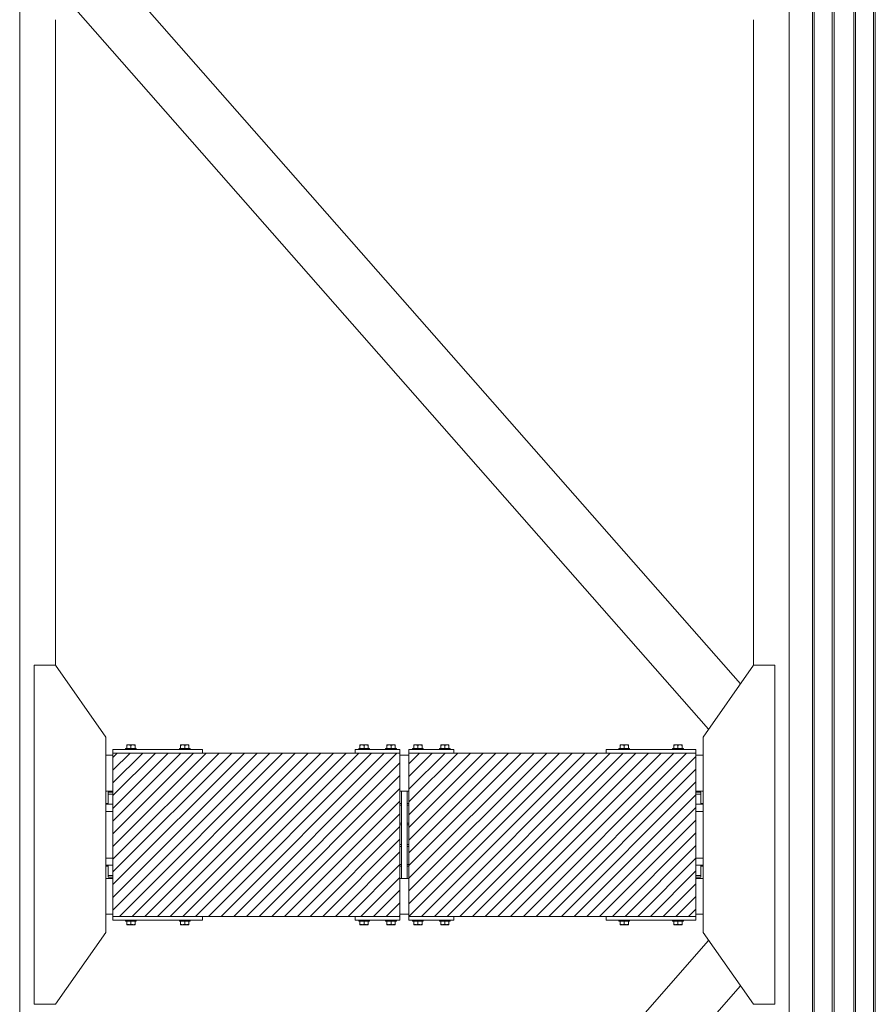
# Model space of a CAD drawing. Header units: millimetres. Extents: x 53056 to 116131, y -669674 to -625124.
# Tile 13 of 168: x 60400 to 62785, y -655196 to -652451. Entities that reach past the tile are written whole.
import ezdxf

# ---------------------------------------------------------------- set-up
doc = ezdxf.new("R2010")
doc.units = ezdxf.units.MM
doc.header["$MEASUREMENT"] = 0
doc.linetypes.add('DGN Style 1', pattern=[536.199087, 0.892178, -535.306909])
for name, color, linetype, lineweight in [('Main Cradle', 7, 'Continuous', 0), ('Main Cradle Blocks', 7, 'Continuous', 0), ('Main Cradle Rails', 7, 'Continuous', 0)]:
    doc.layers.add(name, color=color, linetype=linetype, lineweight=lineweight)

# ---------------------------------------------------------------- blocks, each defined once
blk = doc.blocks.new('*U55')
at = {"linetype": 'Continuous', "lineweight": 0}
h = blk.add_hatch(dxfattribs=at)
h.set_pattern_fill('HATCH', color=30, style=0, pattern_type=2)
h.set_pattern_definition([(45, (-23470.542, -7410.632), (-17.719, 17.719), [])])
h.paths.add_polyline_path([(-23133.8, -7096.2), (-23258.8, -7096.2), (-23683.8, -7096.2), (-23933.8, -7096.2), (-23933.8, -7102.2), (-23933.8, -7202.2), (-23933.8, -7205.2), (-23933.8, -7210.2), (-23933.8, -7238.7), (-23933.8, -7258.7), (-23933.8, -7388.7), (-23933.8, -7408.7), (-23933.8, -7437.2), (-23933.8, -7442.2), (-23933.8, -7445.2), (-23933.8, -7545.2), (-23933.8, -7551.2), (-23683.8, -7551.2), (-23258.8, -7551.2), (-23133.8, -7551.2), (-23133.8, -7545.2), (-23133.8, -7445.2), (-23133.8, -7411.2), (-23133.8, -7406.6), (-23133.8, -7356.2), (-23133.8, -7351.2), (-23133.8, -7296.2), (-23133.8, -7291.2), (-23133.8, -7240.8), (-23133.8, -7236.2), (-23133.8, -7202.2), (-23133.8, -7102.2)])
h = blk.add_hatch(dxfattribs=at)
h.set_pattern_fill('HATCH', color=30, style=0, pattern_type=2)
h.set_pattern_definition([(45, (-22711.022, -7422.92), (-17.719, 17.719), [])])
h.paths.add_polyline_path([(-23108.8, -7202.2), (-23108.8, -7236.2), (-23108.8, -7240.8), (-23108.8, -7291.2), (-23108.8, -7296.2), (-23108.8, -7351.2), (-23108.8, -7356.2), (-23108.8, -7406.6), (-23108.8, -7411.2), (-23108.8, -7445.2), (-23108.8, -7545.2), (-23108.8, -7551.2), (-22983.8, -7551.2), (-22558.8, -7551.2), (-22308.8, -7551.2), (-22308.8, -7545.2), (-22308.8, -7445.2), (-22308.8, -7442.2), (-22308.8, -7437.2), (-22308.8, -7408.7), (-22308.8, -7388.7), (-22308.8, -7258.7), (-22308.8, -7238.7), (-22308.8, -7210.2), (-22308.8, -7205.2), (-22308.8, -7202.2), (-22308.8, -7102.2), (-22308.8, -7096.2), (-22558.8, -7096.2), (-22983.8, -7096.2), (-23108.8, -7096.2), (-23108.8, -7102.2)])
at = {"color": 30, "linetype": 'Continuous', "lineweight": 0, "flags": 128}
for points in [[(-23133.8, -7096.2), (-23258.8, -7096.2), (-23683.8, -7096.2), (-23933.8, -7096.2), (-23933.8, -7102.2), (-23933.8, -7202.2), (-23933.8, -7205.2), (-23933.8, -7210.2), (-23933.8, -7238.7), (-23933.8, -7258.7), (-23933.8, -7388.7), (-23933.8, -7408.7), (-23933.8, -7437.2), (-23933.8, -7442.2), (-23933.8, -7445.2), (-23933.8, -7545.2), (-23933.8, -7551.2), (-23683.8, -7551.2), (-23258.8, -7551.2), (-23133.8, -7551.2), (-23133.8, -7545.2), (-23133.8, -7445.2), (-23133.8, -7411.2), (-23133.8, -7406.6), (-23133.8, -7356.2), (-23133.8, -7351.2), (-23133.8, -7296.2), (-23133.8, -7291.2), (-23133.8, -7240.8), (-23133.8, -7236.2), (-23133.8, -7202.2), (-23133.8, -7102.2), (-23133.8, -7096.2)], [(-23108.8, -7202.2), (-23108.8, -7236.2), (-23108.8, -7240.8), (-23108.8, -7291.2), (-23108.8, -7296.2), (-23108.8, -7351.2), (-23108.8, -7356.2), (-23108.8, -7406.6), (-23108.8, -7411.2), (-23108.8, -7445.2), (-23108.8, -7545.2), (-23108.8, -7551.2), (-22983.8, -7551.2), (-22558.8, -7551.2), (-22308.8, -7551.2), (-22308.8, -7545.2), (-22308.8, -7445.2), (-22308.8, -7442.2), (-22308.8, -7437.2), (-22308.8, -7408.7), (-22308.8, -7388.7), (-22308.8, -7258.7), (-22308.8, -7238.7), (-22308.8, -7210.2), (-22308.8, -7205.2), (-22308.8, -7202.2), (-22308.8, -7102.2), (-22308.8, -7096.2), (-22558.8, -7096.2), (-22983.8, -7096.2), (-23108.8, -7096.2), (-23108.8, -7102.2), (-23108.8, -7202.2)]]:
    blk.add_lwpolyline(points, close=True, dxfattribs=at)
at = {"layer": 'Main Cradle', "color": 7, "linetype": 'Continuous', "lineweight": 0}
for p, q in [((-24193.9, -4626.6), (-24193.9, -11403.7)), ((-22048.7, -11403.7), (-22048.7, -4626.6)), ((-21983.8, -11403.7), (-21983.8, -4626.6)), ((-21979.1, -11403.7), (-21979.1, -4626.6)), ((-21928.8, -11403.7), (-21928.8, -4626.6)), ((-21923.8, -11403.7), (-21923.8, -4626.6)), ((-21868.8, -11403.7), (-21868.8, -4626.6)), ((-21863.8, -11403.7), (-21863.8, -4626.6)), ((-21813.4, -11403.7), (-21813.4, -4626.6)), ((-21808.8, -11403.7), (-21808.8, -4626.6)), ((-22184.8, -6902.8), (-23969.1, -4873.8)), ((-22273.4, -7029.3), (-24057.7, -5000.2)), ((-24093.9, -6851.2), (-24093.9, -5051.9)), ((-22148.7, -6851.2), (-22148.7, -5051.9)), ((-23953.9, -7102.2), (-23933.8, -7102.2)), ((-23133.8, -7102.2), (-23108.8, -7102.2)), ((-22308.8, -7102.2), (-22288.7, -7102.2)), ((-23953.9, -7202.2), (-23933.8, -7202.2)), ((-23133.8, -7202.2), (-23129.3, -7202.2)), ((-23113.3, -7202.2), (-23108.8, -7202.2)), ((-22308.8, -7202.2), (-22288.7, -7202.2)), ((-22308.8, -7205.2), (-22300.9, -7205.2)), ((-22300.9, -7205.2), (-22295.1, -7205.2)), ((-22301.9, -7238.7), (-22308.8, -7238.7)), ((-22288.7, -7238.7), (-22301.9, -7238.7)), ((-22301.9, -7388.7), (-22308.8, -7388.7)), ((-22288.7, -7388.7), (-22301.9, -7388.7)), ((-22300.9, -7408.7), (-22295.1, -7408.7)), ((-23953.9, -7445.2), (-23933.8, -7445.2)), ((-23133.8, -7445.2), (-23129.3, -7445.2)), ((-23113.3, -7445.2), (-23108.8, -7445.2)), ((-22308.8, -7437.2), (-22300.9, -7437.2)), ((-22308.8, -7445.2), (-22288.7, -7445.2)), ((-22300.9, -7437.2), (-22295.1, -7437.2)), ((-23953.9, -7545.2), (-23933.8, -7545.2)), ((-23133.8, -7545.2), (-23108.8, -7545.2)), ((-22308.8, -7545.2), (-22288.7, -7545.2)), ((-22273.4, -7618), (-24057.7, -9647.1)), ((-22184.8, -7744.5), (-23969.1, -9773.6))]:
    blk.add_line(p, q, dxfattribs=at)
at = {"layer": 'Main Cradle', "color": 7, "linetype": 'Continuous', "lineweight": 0, "flags": 128}
for points in [[(-24093.9, -7796.2), (-23953.9, -7596.2), (-23953.9, -7051.2), (-24093.8, -6851.2), (-24153.8, -6851.2), (-24153.9, -7796.2), (-24093.9, -7796.2)], [(-22148.7, -7796.2), (-22288.7, -7596.2), (-22288.7, -7051.2), (-22148.7, -6851.2), (-22088.7, -6851.2), (-22088.7, -7796.2), (-22148.7, -7796.2)], [(-23947.5, -7205.2), (-23947.5, -7205.2), (-23947.5, -7210.2), (-23947.5, -7210.2)], [(-23947.5, -7205.2), (-23941.7, -7205.2), (-23933.8, -7205.2)], [(-23947.5, -7210.2), (-23947.5, -7210.2), (-23947.5, -7238.7)], [(-23947.5, -7210.2), (-23941.7, -7210.2), (-23933.8, -7210.2)], [(-23941.7, -7210.2), (-23941.7, -7210.2), (-23933.8, -7210.2)], [(-23129.3, -7202.2), (-23113.3, -7202.2), (-23113.3, -7445.2), (-23129.3, -7445.2), (-23129.3, -7202.2)], [(-22308.8, -7210.2), (-22300.9, -7210.2), (-22295.1, -7210.2), (-22295.1, -7205.2)], [(-22295.1, -7238.7), (-22295.1, -7210.2), (-22295.1, -7210.2)], [(-23933.8, -7238.7), (-23940.6, -7238.7), (-23953.9, -7238.7)], [(-23933.8, -7258.7), (-23940.6, -7258.7), (-23953.9, -7258.7)], [(-22288.7, -7258.7), (-22301.9, -7258.7), (-22308.8, -7258.7)], [(-23933.8, -7388.7), (-23940.6, -7388.7), (-23953.9, -7388.7)], [(-23933.8, -7408.7), (-23940.6, -7408.7), (-23953.9, -7408.7)], [(-23947.5, -7408.7), (-23947.5, -7437.2), (-23941.7, -7437.2), (-23933.8, -7437.2)], [(-23941.7, -7408.7), (-23941.7, -7408.7), (-23942.4, -7408.7), (-23947.5, -7408.7), (-23947.5, -7408.7)], [(-22288.7, -7408.7), (-22301.9, -7408.7), (-22308.8, -7408.7)], [(-22295.1, -7437.2), (-22295.1, -7437.2), (-22295.1, -7408.7)], [(-23947.5, -7437.2), (-23947.5, -7437.2), (-23947.5, -7442.2), (-23941.7, -7442.2), (-23933.8, -7442.2)], [(-23941.7, -7437.2), (-23941.7, -7437.2), (-23933.8, -7437.2)], [(-22308.8, -7442.2), (-22300.9, -7442.2), (-22295.1, -7442.2), (-22295.1, -7437.2)]]:
    blk.add_lwpolyline(points, dxfattribs=at)
at = {"layer": 'Main Cradle Blocks', "color": 7, "linetype": 'Continuous', "lineweight": 0}
for p, q in [((-23895.3, -7073.2), (-23894.6, -7073.2)), ((-23895.3, -7073.4), (-23895.3, -7073.2)), ((-23895.3, -7075), (-23893.2, -7073.9)), ((-23895.3, -7083.2), (-23895.3, -7075)), ((-23894.8, -7073.2), (-23894.6, -7073.2)), ((-23889.5, -7073.2), (-23885.8, -7073.2)), ((-23889.5, -7073.2), (-23886.8, -7073.2)), ((-23885.9, -7074), (-23883.8, -7075)), ((-23883.8, -7075), (-23881.6, -7073.9)), ((-23883.8, -7075), (-23883.8, -7083.2)), ((-23878, -7073.2), (-23880.7, -7073.2)), ((-23878, -7073.2), (-23874.9, -7073.2)), ((-23875, -7073.2), (-23874.9, -7073.2)), ((-23874.3, -7074), (-23872.2, -7075)), ((-23872.9, -7073.2), (-23873.1, -7073.2)), ((-23872.8, -7073.2), (-23872.9, -7073.2)), ((-23872.2, -7074), (-23872.2, -7075)), ((-23872.2, -7075), (-23872.2, -7083.2)), ((-23745.3, -7074), (-23745.3, -7075)), ((-23743.2, -7074), (-23745.3, -7075)), ((-23745.3, -7075), (-23745.3, -7083.2)), ((-23744.8, -7073.2), (-23744.6, -7073.2)), ((-23744.4, -7073.2), (-23744.6, -7073.2)), ((-23739.5, -7073.2), (-23742.6, -7073.2)), ((-23742.6, -7073.2), (-23742.5, -7073.2)), ((-23736.8, -7073.2), (-23739.5, -7073.2)), ((-23733.8, -7075), (-23735.9, -7073.9)), ((-23731.6, -7074), (-23733.8, -7075)), ((-23733.8, -7075), (-23733.8, -7083.2)), ((-23728, -7073.2), (-23731.7, -7073.2)), ((-23730.7, -7073.2), (-23728, -7073.2)), ((-23722.2, -7075), (-23724.3, -7073.9)), ((-23722.2, -7073.2), (-23722.9, -7073.2)), ((-23722.9, -7073.2), (-23722.8, -7073.2)), ((-23722.2, -7073.4), (-23722.2, -7073.2)), ((-23722.2, -7083.2), (-23722.2, -7075)), ((-23245.3, -7073.2), (-23244.6, -7073.2)), ((-23245.3, -7073.4), (-23245.3, -7073.2)), ((-23245.3, -7075), (-23243.2, -7073.9)), ((-23245.3, -7083.2), (-23245.3, -7075)), ((-23244.8, -7073.2), (-23244.6, -7073.2)), ((-23239.5, -7073.2), (-23235.8, -7073.2)), ((-23239.5, -7073.2), (-23236.8, -7073.2)), ((-23235.9, -7074), (-23233.8, -7075)), ((-23233.8, -7075), (-23231.6, -7073.9)), ((-23233.8, -7075), (-23233.8, -7083.2)), ((-23228, -7073.2), (-23230.7, -7073.2)), ((-23228, -7073.2), (-23224.9, -7073.2)), ((-23225, -7073.2), (-23224.9, -7073.2)), ((-23224.3, -7074), (-23222.2, -7075)), ((-23222.9, -7073.2), (-23223.1, -7073.2)), ((-23222.8, -7073.2), (-23222.9, -7073.2)), ((-23222.2, -7074), (-23222.2, -7075)), ((-23222.2, -7075), (-23222.2, -7083.2)), ((-23170.3, -7074), (-23170.3, -7075)), ((-23168.2, -7074), (-23170.3, -7075)), ((-23170.3, -7075), (-23170.3, -7083.2)), ((-23169.8, -7073.2), (-23169.6, -7073.2)), ((-23169.4, -7073.2), (-23169.6, -7073.2)), ((-23164.5, -7073.2), (-23167.6, -7073.2)), ((-23167.6, -7073.2), (-23167.5, -7073.2)), ((-23161.8, -7073.2), (-23164.5, -7073.2)), ((-23158.8, -7075), (-23160.9, -7073.9)), ((-23156.6, -7074), (-23158.8, -7075)), ((-23158.8, -7075), (-23158.8, -7083.2)), ((-23153, -7073.2), (-23156.7, -7073.2)), ((-23155.7, -7073.2), (-23153, -7073.2)), ((-23147.2, -7075), (-23149.3, -7073.9)), ((-23147.2, -7073.2), (-23147.9, -7073.2)), ((-23147.9, -7073.2), (-23147.8, -7073.2)), ((-23147.2, -7073.4), (-23147.2, -7073.2)), ((-23147.2, -7083.2), (-23147.2, -7075)), ((-23095.3, -7073.2), (-23094.6, -7073.2)), ((-23095.3, -7073.4), (-23095.3, -7073.2)), ((-23095.3, -7075), (-23093.2, -7073.9)), ((-23095.3, -7083.2), (-23095.3, -7075)), ((-23094.8, -7073.2), (-23094.6, -7073.2)), ((-23089.5, -7073.2), (-23085.8, -7073.2)), ((-23089.5, -7073.2), (-23086.8, -7073.2)), ((-23085.9, -7074), (-23083.8, -7075)), ((-23083.8, -7075), (-23081.6, -7073.9)), ((-23083.8, -7075), (-23083.8, -7083.2)), ((-23078, -7073.2), (-23080.7, -7073.2)), ((-23078, -7073.2), (-23074.9, -7073.2)), ((-23075, -7073.2), (-23074.9, -7073.2)), ((-23074.3, -7074), (-23072.2, -7075)), ((-23072.9, -7073.2), (-23073.1, -7073.2)), ((-23072.8, -7073.2), (-23072.9, -7073.2)), ((-23072.2, -7074), (-23072.2, -7075)), ((-23072.2, -7075), (-23072.2, -7083.2)), ((-23020.3, -7074), (-23020.3, -7075)), ((-23018.2, -7074), (-23020.3, -7075)), ((-23020.3, -7075), (-23020.3, -7083.2)), ((-23019.8, -7073.2), (-23019.6, -7073.2)), ((-23019.4, -7073.2), (-23019.6, -7073.2)), ((-23014.5, -7073.2), (-23017.6, -7073.2)), ((-23017.6, -7073.2), (-23017.5, -7073.2)), ((-23011.8, -7073.2), (-23014.5, -7073.2)), ((-23008.8, -7075), (-23010.9, -7073.9)), ((-23006.6, -7074), (-23008.8, -7075)), ((-23008.8, -7075), (-23008.8, -7083.2)), ((-23003, -7073.2), (-23006.7, -7073.2)), ((-23005.7, -7073.2), (-23003, -7073.2)), ((-22997.2, -7075), (-22999.3, -7073.9)), ((-22997.2, -7073.2), (-22997.9, -7073.2)), ((-22997.9, -7073.2), (-22997.8, -7073.2)), ((-22997.2, -7073.4), (-22997.2, -7073.2)), ((-22997.2, -7083.2), (-22997.2, -7075)), ((-22520.3, -7073.2), (-22519.6, -7073.2)), ((-22520.3, -7073.4), (-22520.3, -7073.2)), ((-22520.3, -7075), (-22518.2, -7073.9)), ((-22520.3, -7083.2), (-22520.3, -7075)), ((-22519.8, -7073.2), (-22519.6, -7073.2)), ((-22514.5, -7073.2), (-22510.8, -7073.2)), ((-22514.5, -7073.2), (-22511.8, -7073.2)), ((-22510.9, -7074), (-22508.8, -7075)), ((-22508.8, -7075), (-22506.6, -7073.9)), ((-22508.8, -7075), (-22508.8, -7083.2)), ((-22503, -7073.2), (-22505.7, -7073.2)), ((-22503, -7073.2), (-22499.9, -7073.2)), ((-22500, -7073.2), (-22499.9, -7073.2)), ((-22499.3, -7074), (-22497.2, -7075)), ((-22497.9, -7073.2), (-22498.1, -7073.2)), ((-22497.8, -7073.2), (-22497.9, -7073.2)), ((-22497.2, -7074), (-22497.2, -7075)), ((-22497.2, -7075), (-22497.2, -7083.2)), ((-22370.3, -7074), (-22370.3, -7075)), ((-22368.2, -7074), (-22370.3, -7075)), ((-22370.3, -7075), (-22370.3, -7083.2)), ((-22369.8, -7073.2), (-22369.6, -7073.2)), ((-22369.4, -7073.2), (-22369.6, -7073.2)), ((-22364.5, -7073.2), (-22367.6, -7073.2)), ((-22367.6, -7073.2), (-22367.5, -7073.2)), ((-22361.8, -7073.2), (-22364.5, -7073.2)), ((-22358.8, -7075), (-22360.9, -7073.9)), ((-22356.6, -7074), (-22358.8, -7075)), ((-22358.8, -7075), (-22358.8, -7083.2)), ((-22353, -7073.2), (-22356.7, -7073.2)), ((-22355.7, -7073.2), (-22353, -7073.2)), ((-22347.2, -7075), (-22349.3, -7073.9)), ((-22347.2, -7073.2), (-22347.9, -7073.2)), ((-22347.9, -7073.2), (-22347.8, -7073.2)), ((-22347.2, -7073.4), (-22347.2, -7073.2)), ((-22347.2, -7083.2), (-22347.2, -7075)), ((-23933.8, -7096.2), (-23933.8, -7086.2)), ((-23933.8, -7086.2), (-23683.8, -7086.2)), ((-23133.8, -7096.2), (-23933.8, -7096.2)), ((-23933.8, -7551.2), (-23933.8, -7096.2)), ((-23889.5, -7083.2), (-23883.8, -7083.2)), ((-23728, -7083.2), (-23733.8, -7083.2)), ((-23683.8, -7096.2), (-23683.8, -7086.2)), ((-23133.8, -7086.2), (-23258.8, -7086.2)), ((-23258.8, -7086.2), (-23258.8, -7096.2)), ((-23239.5, -7083.2), (-23233.8, -7083.2)), ((-23153, -7083.2), (-23158.8, -7083.2)), ((-23133.8, -7096.2), (-23133.8, -7086.2)), ((-23133.8, -7551.2), (-23133.8, -7096.2)), ((-23108.8, -7096.2), (-23108.8, -7086.2)), ((-23108.8, -7086.2), (-22983.8, -7086.2)), ((-23108.8, -7096.2), (-22308.8, -7096.2)), ((-23108.8, -7551.2), (-23108.8, -7096.2)), ((-23089.5, -7083.2), (-23083.8, -7083.2)), ((-23003, -7083.2), (-23008.8, -7083.2)), ((-22983.8, -7086.2), (-22983.8, -7096.2)), ((-22558.8, -7096.2), (-22558.8, -7086.2)), ((-22558.8, -7086.2), (-22308.8, -7086.2)), ((-22514.5, -7083.2), (-22508.8, -7083.2)), ((-22353, -7083.2), (-22358.8, -7083.2)), ((-22308.8, -7096.2), (-22308.8, -7086.2)), ((-22308.8, -7551.2), (-22308.8, -7096.2)), ((-23933.8, -7551.2), (-23933.8, -7561.2)), ((-23933.8, -7551.2), (-23133.8, -7551.2)), ((-23683.8, -7561.2), (-23933.8, -7561.2)), ((-23895.3, -7564.2), (-23895.3, -7572.4)), ((-23895.3, -7572.4), (-23893.2, -7573.4)), ((-23895.3, -7573.9), (-23895.3, -7574.2)), ((-23889.5, -7564.2), (-23883.8, -7564.2)), ((-23885.9, -7573.4), (-23883.8, -7572.4)), ((-23883.8, -7572.4), (-23883.8, -7564.2)), ((-23883.8, -7572.4), (-23881.6, -7573.4)), ((-23874.3, -7573.4), (-23872.2, -7572.4)), ((-23872.2, -7572.4), (-23872.2, -7564.2)), ((-23872.2, -7573.4), (-23872.2, -7572.4)), ((-23745.3, -7572.4), (-23745.3, -7564.2)), ((-23745.3, -7573.4), (-23745.3, -7572.4)), ((-23743.2, -7573.4), (-23745.3, -7572.4)), ((-23733.8, -7572.4), (-23735.9, -7573.4)), ((-23728, -7564.2), (-23733.8, -7564.2)), ((-23733.8, -7572.4), (-23733.8, -7564.2)), ((-23731.6, -7573.4), (-23733.8, -7572.4)), ((-23722.2, -7572.4), (-23724.3, -7573.4)), ((-23722.2, -7564.2), (-23722.2, -7572.4)), ((-23722.2, -7573.9), (-23722.2, -7574.2)), ((-23683.8, -7551.2), (-23683.8, -7561.2)), ((-23258.8, -7561.2), (-23258.8, -7551.2)), ((-23133.8, -7561.2), (-23258.8, -7561.2)), ((-23245.3, -7564.2), (-23245.3, -7572.4)), ((-23245.3, -7572.4), (-23243.2, -7573.4)), ((-23245.3, -7573.9), (-23245.3, -7574.2)), ((-23239.5, -7564.2), (-23233.8, -7564.2)), ((-23235.9, -7573.4), (-23233.8, -7572.4)), ((-23233.8, -7572.4), (-23233.8, -7564.2)), ((-23233.8, -7572.4), (-23231.6, -7573.4)), ((-23224.3, -7573.4), (-23222.2, -7572.4)), ((-23222.2, -7572.4), (-23222.2, -7564.2)), ((-23222.2, -7573.4), (-23222.2, -7572.4)), ((-23170.3, -7572.4), (-23170.3, -7564.2)), ((-23170.3, -7573.4), (-23170.3, -7572.4)), ((-23168.2, -7573.4), (-23170.3, -7572.4)), ((-23158.8, -7572.4), (-23160.9, -7573.4)), ((-23153, -7564.2), (-23158.8, -7564.2)), ((-23158.8, -7572.4), (-23158.8, -7564.2)), ((-23156.6, -7573.4), (-23158.8, -7572.4)), ((-23147.2, -7572.4), (-23149.3, -7573.4)), ((-23147.2, -7564.2), (-23147.2, -7572.4)), ((-23147.2, -7573.9), (-23147.2, -7574.2)), ((-23133.8, -7551.2), (-23133.8, -7561.2)), ((-23108.8, -7551.2), (-23108.8, -7561.2)), ((-22308.8, -7551.2), (-23108.8, -7551.2)), ((-23108.8, -7561.2), (-22983.8, -7561.2)), ((-23095.3, -7564.2), (-23095.3, -7572.4)), ((-23095.3, -7572.4), (-23093.2, -7573.4)), ((-23095.3, -7573.9), (-23095.3, -7574.2)), ((-23089.5, -7564.2), (-23083.8, -7564.2)), ((-23085.9, -7573.4), (-23083.8, -7572.4)), ((-23083.8, -7572.4), (-23083.8, -7564.2)), ((-23083.8, -7572.4), (-23081.6, -7573.4)), ((-23074.3, -7573.4), (-23072.2, -7572.4)), ((-23072.2, -7572.4), (-23072.2, -7564.2)), ((-23072.2, -7573.4), (-23072.2, -7572.4)), ((-23020.3, -7572.4), (-23020.3, -7564.2)), ((-23020.3, -7573.4), (-23020.3, -7572.4)), ((-23018.2, -7573.4), (-23020.3, -7572.4)), ((-23008.8, -7572.4), (-23010.9, -7573.4)), ((-23003, -7564.2), (-23008.8, -7564.2)), ((-23008.8, -7572.4), (-23008.8, -7564.2)), ((-23006.6, -7573.4), (-23008.8, -7572.4)), ((-22997.2, -7572.4), (-22999.3, -7573.4)), ((-22997.2, -7564.2), (-22997.2, -7572.4)), ((-22997.2, -7573.9), (-22997.2, -7574.2)), ((-22983.8, -7561.2), (-22983.8, -7551.2)), ((-22558.8, -7551.2), (-22558.8, -7561.2)), ((-22308.8, -7561.2), (-22558.8, -7561.2)), ((-22520.3, -7564.2), (-22520.3, -7572.4)), ((-22520.3, -7572.4), (-22518.2, -7573.4)), ((-22520.3, -7573.9), (-22520.3, -7574.2)), ((-22514.5, -7564.2), (-22508.8, -7564.2)), ((-22510.9, -7573.4), (-22508.8, -7572.4)), ((-22508.8, -7572.4), (-22508.8, -7564.2)), ((-22508.8, -7572.4), (-22506.6, -7573.4)), ((-22499.3, -7573.4), (-22497.2, -7572.4)), ((-22497.2, -7572.4), (-22497.2, -7564.2)), ((-22497.2, -7573.4), (-22497.2, -7572.4)), ((-22370.3, -7572.4), (-22370.3, -7564.2)), ((-22370.3, -7573.4), (-22370.3, -7572.4)), ((-22368.2, -7573.4), (-22370.3, -7572.4)), ((-22358.8, -7572.4), (-22360.9, -7573.4)), ((-22353, -7564.2), (-22358.8, -7564.2)), ((-22358.8, -7572.4), (-22358.8, -7564.2)), ((-22356.6, -7573.4), (-22358.8, -7572.4)), ((-22347.2, -7572.4), (-22349.3, -7573.4)), ((-22347.2, -7564.2), (-22347.2, -7572.4)), ((-22347.2, -7573.9), (-22347.2, -7574.2)), ((-22308.8, -7551.2), (-22308.8, -7561.2)), ((-23895.3, -7574.2), (-23894.6, -7574.2)), ((-23894.6, -7574.2), (-23894.8, -7574.2)), ((-23889.5, -7574.2), (-23885.8, -7574.2)), ((-23886.8, -7574.2), (-23889.5, -7574.2)), ((-23880.7, -7574.2), (-23878, -7574.2)), ((-23878, -7574.2), (-23874.9, -7574.2)), ((-23874.9, -7574.2), (-23875, -7574.2)), ((-23873.1, -7574.2), (-23872.9, -7574.2)), ((-23872.8, -7574.2), (-23872.9, -7574.2)), ((-23744.8, -7574.2), (-23744.6, -7574.2)), ((-23744.6, -7574.2), (-23744.4, -7574.2)), ((-23739.5, -7574.2), (-23742.6, -7574.2)), ((-23742.5, -7574.2), (-23742.6, -7574.2)), ((-23739.5, -7574.2), (-23736.8, -7574.2)), ((-23728, -7574.2), (-23731.7, -7574.2)), ((-23728, -7574.2), (-23730.7, -7574.2)), ((-23722.2, -7574.2), (-23722.9, -7574.2)), ((-23722.8, -7574.2), (-23722.9, -7574.2)), ((-23245.3, -7574.2), (-23244.6, -7574.2)), ((-23244.6, -7574.2), (-23244.8, -7574.2)), ((-23239.5, -7574.2), (-23235.8, -7574.2)), ((-23236.8, -7574.2), (-23239.5, -7574.2)), ((-23230.7, -7574.2), (-23228, -7574.2)), ((-23228, -7574.2), (-23224.9, -7574.2)), ((-23224.9, -7574.2), (-23225, -7574.2)), ((-23223.1, -7574.2), (-23222.9, -7574.2)), ((-23222.8, -7574.2), (-23222.9, -7574.2)), ((-23169.8, -7574.2), (-23169.6, -7574.2)), ((-23169.6, -7574.2), (-23169.4, -7574.2)), ((-23164.5, -7574.2), (-23167.6, -7574.2)), ((-23167.5, -7574.2), (-23167.6, -7574.2)), ((-23164.5, -7574.2), (-23161.8, -7574.2)), ((-23153, -7574.2), (-23156.7, -7574.2)), ((-23153, -7574.2), (-23155.7, -7574.2)), ((-23147.2, -7574.2), (-23147.9, -7574.2)), ((-23147.8, -7574.2), (-23147.9, -7574.2)), ((-23095.3, -7574.2), (-23094.6, -7574.2)), ((-23094.6, -7574.2), (-23094.8, -7574.2)), ((-23089.5, -7574.2), (-23085.8, -7574.2)), ((-23086.8, -7574.2), (-23089.5, -7574.2)), ((-23080.7, -7574.2), (-23078, -7574.2)), ((-23078, -7574.2), (-23074.9, -7574.2)), ((-23074.9, -7574.2), (-23075, -7574.2)), ((-23073.1, -7574.2), (-23072.9, -7574.2)), ((-23072.8, -7574.2), (-23072.9, -7574.2)), ((-23019.8, -7574.2), (-23019.6, -7574.2)), ((-23019.6, -7574.2), (-23019.4, -7574.2)), ((-23014.5, -7574.2), (-23017.6, -7574.2)), ((-23017.5, -7574.2), (-23017.6, -7574.2)), ((-23014.5, -7574.2), (-23011.8, -7574.2)), ((-23003, -7574.2), (-23006.7, -7574.2)), ((-23003, -7574.2), (-23005.7, -7574.2)), ((-22997.2, -7574.2), (-22997.9, -7574.2)), ((-22997.8, -7574.2), (-22997.9, -7574.2)), ((-22520.3, -7574.2), (-22519.6, -7574.2)), ((-22519.6, -7574.2), (-22519.8, -7574.2)), ((-22514.5, -7574.2), (-22510.8, -7574.2)), ((-22511.8, -7574.2), (-22514.5, -7574.2)), ((-22505.7, -7574.2), (-22503, -7574.2)), ((-22503, -7574.2), (-22499.9, -7574.2)), ((-22499.9, -7574.2), (-22500, -7574.2)), ((-22498.1, -7574.2), (-22497.9, -7574.2)), ((-22497.8, -7574.2), (-22497.9, -7574.2)), ((-22369.8, -7574.2), (-22369.6, -7574.2)), ((-22369.6, -7574.2), (-22369.4, -7574.2)), ((-22364.5, -7574.2), (-22367.6, -7574.2)), ((-22367.5, -7574.2), (-22367.6, -7574.2)), ((-22364.5, -7574.2), (-22361.8, -7574.2)), ((-22353, -7574.2), (-22356.7, -7574.2)), ((-22353, -7574.2), (-22355.7, -7574.2)), ((-22347.2, -7574.2), (-22347.9, -7574.2)), ((-22347.8, -7574.2), (-22347.9, -7574.2))]:
    blk.add_line(p, q, dxfattribs=at)
at = {"layer": 'Main Cradle Blocks', "color": 7, "linetype": 'Continuous', "lineweight": 0, "flags": 128}
for points in [[(-23895.3, -7073.4), (-23895.3, -7073.9), (-23895.3, -7074), (-23895.3, -7075)], [(-23889.5, -7073.2), (-23889.5, -7073.2), (-23892.6, -7073.2), (-23894.6, -7073.2)], [(-23885.9, -7074), (-23886.5, -7073.7), (-23887.6, -7073.4), (-23889.5, -7073.2), (-23890.3, -7073.2), (-23891, -7073.3), (-23893, -7073.8), (-23893.2, -7073.9)], [(-23878, -7073.2), (-23881.7, -7073.2), (-23885.8, -7073.2)], [(-23874.3, -7074), (-23875, -7073.7), (-23876, -7073.4), (-23878, -7073.2), (-23878.7, -7073.2), (-23879.4, -7073.3), (-23881.5, -7073.8), (-23881.6, -7073.9)], [(-23872.2, -7074), (-23872.2, -7073.9), (-23872.2, -7073.3), (-23872.2, -7073.2), (-23872.9, -7073.2), (-23874.9, -7073.2)], [(-23742.6, -7073.2), (-23744.6, -7073.2), (-23745.3, -7073.2), (-23745.3, -7073.3), (-23745.3, -7073.9), (-23745.3, -7074)], [(-23735.9, -7073.9), (-23736.1, -7073.8), (-23738.1, -7073.3), (-23738.8, -7073.2), (-23739.5, -7073.2), (-23741.5, -7073.4), (-23742.5, -7073.7), (-23743.2, -7074)], [(-23731.7, -7073.2), (-23735.8, -7073.2), (-23739.5, -7073.2)], [(-23724.3, -7073.9), (-23724.5, -7073.8), (-23726.5, -7073.3), (-23727.2, -7073.2), (-23728, -7073.2), (-23729.9, -7073.4), (-23731, -7073.7), (-23731.6, -7074)], [(-23722.9, -7073.2), (-23724.9, -7073.2), (-23728, -7073.2), (-23728, -7073.2)], [(-23722.2, -7075), (-23722.2, -7074), (-23722.2, -7073.9), (-23722.2, -7073.4)], [(-23245.3, -7073.4), (-23245.3, -7073.9), (-23245.3, -7074), (-23245.3, -7075)], [(-23239.5, -7073.2), (-23239.5, -7073.2), (-23242.6, -7073.2), (-23244.6, -7073.2)], [(-23235.9, -7074), (-23236.5, -7073.7), (-23237.6, -7073.4), (-23239.5, -7073.2), (-23240.3, -7073.2), (-23241, -7073.3), (-23243, -7073.8), (-23243.2, -7073.9)], [(-23228, -7073.2), (-23231.7, -7073.2), (-23235.8, -7073.2)], [(-23224.3, -7074), (-23225, -7073.7), (-23226, -7073.4), (-23228, -7073.2), (-23228.7, -7073.2), (-23229.4, -7073.3), (-23231.5, -7073.8), (-23231.6, -7073.9)], [(-23222.2, -7074), (-23222.2, -7073.9), (-23222.2, -7073.3), (-23222.2, -7073.2), (-23222.9, -7073.2), (-23224.9, -7073.2)], [(-23167.6, -7073.2), (-23169.6, -7073.2), (-23170.3, -7073.2), (-23170.3, -7073.3), (-23170.3, -7073.9), (-23170.3, -7074)], [(-23160.9, -7073.9), (-23161.1, -7073.8), (-23163.1, -7073.3), (-23163.8, -7073.2), (-23164.5, -7073.2), (-23166.5, -7073.4), (-23167.5, -7073.7), (-23168.2, -7074)], [(-23156.7, -7073.2), (-23160.8, -7073.2), (-23164.5, -7073.2)], [(-23149.3, -7073.9), (-23149.5, -7073.8), (-23151.5, -7073.3), (-23152.2, -7073.2), (-23153, -7073.2), (-23154.9, -7073.4), (-23156, -7073.7), (-23156.6, -7074)], [(-23147.9, -7073.2), (-23149.9, -7073.2), (-23153, -7073.2), (-23153, -7073.2)], [(-23147.2, -7075), (-23147.2, -7074), (-23147.2, -7073.9), (-23147.2, -7073.4)], [(-23095.3, -7073.4), (-23095.3, -7073.9), (-23095.3, -7074), (-23095.3, -7075)], [(-23089.5, -7073.2), (-23089.5, -7073.2), (-23092.6, -7073.2), (-23094.6, -7073.2)], [(-23085.9, -7074), (-23086.5, -7073.7), (-23087.6, -7073.4), (-23089.5, -7073.2), (-23090.3, -7073.2), (-23091, -7073.3), (-23093, -7073.8), (-23093.2, -7073.9)], [(-23078, -7073.2), (-23081.7, -7073.2), (-23085.8, -7073.2)], [(-23074.3, -7074), (-23075, -7073.7), (-23076, -7073.4), (-23078, -7073.2), (-23078.7, -7073.2), (-23079.4, -7073.3), (-23081.5, -7073.8), (-23081.6, -7073.9)], [(-23072.2, -7074), (-23072.2, -7073.9), (-23072.2, -7073.3), (-23072.2, -7073.2), (-23072.9, -7073.2), (-23074.9, -7073.2)], [(-23017.6, -7073.2), (-23019.6, -7073.2), (-23020.3, -7073.2), (-23020.3, -7073.3), (-23020.3, -7073.9), (-23020.3, -7074)], [(-23010.9, -7073.9), (-23011.1, -7073.8), (-23013.1, -7073.3), (-23013.8, -7073.2), (-23014.5, -7073.2), (-23016.5, -7073.4), (-23017.5, -7073.7), (-23018.2, -7074)], [(-23006.7, -7073.2), (-23010.8, -7073.2), (-23014.5, -7073.2)], [(-22999.3, -7073.9), (-22999.5, -7073.8), (-23001.5, -7073.3), (-23002.2, -7073.2), (-23003, -7073.2), (-23004.9, -7073.4), (-23006, -7073.7), (-23006.6, -7074)], [(-22997.9, -7073.2), (-22999.9, -7073.2), (-23003, -7073.2), (-23003, -7073.2)], [(-22997.2, -7075), (-22997.2, -7074), (-22997.2, -7073.9), (-22997.2, -7073.4)], [(-22520.3, -7073.4), (-22520.3, -7073.9), (-22520.3, -7074), (-22520.3, -7075)], [(-22514.5, -7073.2), (-22514.5, -7073.2), (-22517.6, -7073.2), (-22519.6, -7073.2)], [(-22510.9, -7074), (-22511.5, -7073.7), (-22512.6, -7073.4), (-22514.5, -7073.2), (-22515.3, -7073.2), (-22516, -7073.3), (-22518, -7073.8), (-22518.2, -7073.9)], [(-22503, -7073.2), (-22506.7, -7073.2), (-22510.8, -7073.2)], [(-22499.3, -7074), (-22500, -7073.7), (-22501, -7073.4), (-22503, -7073.2), (-22503.7, -7073.2), (-22504.4, -7073.3), (-22506.5, -7073.8), (-22506.6, -7073.9)], [(-22497.2, -7074), (-22497.2, -7073.9), (-22497.2, -7073.3), (-22497.2, -7073.2), (-22497.9, -7073.2), (-22499.9, -7073.2)], [(-22367.6, -7073.2), (-22369.6, -7073.2), (-22370.3, -7073.2), (-22370.3, -7073.3), (-22370.3, -7073.9), (-22370.3, -7074)], [(-22360.9, -7073.9), (-22361.1, -7073.8), (-22363.1, -7073.3), (-22363.8, -7073.2), (-22364.5, -7073.2), (-22366.5, -7073.4), (-22367.5, -7073.7), (-22368.2, -7074)], [(-22356.7, -7073.2), (-22360.8, -7073.2), (-22364.5, -7073.2)], [(-22349.3, -7073.9), (-22349.5, -7073.8), (-22351.5, -7073.3), (-22352.2, -7073.2), (-22353, -7073.2), (-22354.9, -7073.4), (-22356, -7073.7), (-22356.6, -7074)], [(-22347.9, -7073.2), (-22349.9, -7073.2), (-22353, -7073.2), (-22353, -7073.2)], [(-22347.2, -7075), (-22347.2, -7074), (-22347.2, -7073.9), (-22347.2, -7073.4)], [(-23898.8, -7086.2), (-23898.8, -7083.2), (-23897.6, -7083.2), (-23894.4, -7083.2), (-23889.5, -7083.2)], [(-23883.8, -7083.2), (-23878, -7083.2), (-23873.1, -7083.2), (-23869.9, -7083.2), (-23868.8, -7083.2), (-23868.8, -7086.2)], [(-23748.8, -7086.2), (-23748.8, -7083.2), (-23747.6, -7083.2), (-23744.4, -7083.2), (-23739.5, -7083.2), (-23733.8, -7083.2)], [(-23728, -7083.2), (-23723.1, -7083.2), (-23719.9, -7083.2), (-23718.8, -7083.2), (-23718.8, -7086.2)], [(-23248.8, -7086.2), (-23248.8, -7083.2), (-23247.6, -7083.2), (-23244.4, -7083.2), (-23239.5, -7083.2)], [(-23233.8, -7083.2), (-23228, -7083.2), (-23223.1, -7083.2), (-23219.9, -7083.2), (-23218.8, -7083.2), (-23218.8, -7086.2)], [(-23173.8, -7086.2), (-23173.8, -7083.2), (-23172.6, -7083.2), (-23169.4, -7083.2), (-23164.5, -7083.2), (-23158.8, -7083.2)], [(-23153, -7083.2), (-23148.1, -7083.2), (-23144.9, -7083.2), (-23143.8, -7083.2), (-23143.8, -7086.2)], [(-23098.8, -7086.2), (-23098.8, -7083.2), (-23097.6, -7083.2), (-23094.4, -7083.2), (-23089.5, -7083.2)], [(-23083.8, -7083.2), (-23078, -7083.2), (-23073.1, -7083.2), (-23069.9, -7083.2), (-23068.8, -7083.2), (-23068.8, -7086.2)], [(-23023.8, -7086.2), (-23023.8, -7083.2), (-23022.6, -7083.2), (-23019.4, -7083.2), (-23014.5, -7083.2), (-23008.8, -7083.2)], [(-23003, -7083.2), (-22998.1, -7083.2), (-22994.9, -7083.2), (-22993.8, -7083.2), (-22993.8, -7086.2)], [(-22523.8, -7086.2), (-22523.8, -7083.2), (-22522.6, -7083.2), (-22519.4, -7083.2), (-22514.5, -7083.2)], [(-22508.8, -7083.2), (-22503, -7083.2), (-22498.1, -7083.2), (-22494.9, -7083.2), (-22493.8, -7083.2), (-22493.8, -7086.2)], [(-22373.8, -7086.2), (-22373.8, -7083.2), (-22372.6, -7083.2), (-22369.4, -7083.2), (-22364.5, -7083.2), (-22358.8, -7083.2)], [(-22353, -7083.2), (-22348.1, -7083.2), (-22344.9, -7083.2), (-22343.8, -7083.2), (-22343.8, -7086.2)], [(-23889.5, -7564.2), (-23894.4, -7564.2), (-23897.6, -7564.2), (-23898.8, -7564.2), (-23898.8, -7561.2)], [(-23895.3, -7572.4), (-23895.3, -7573.4), (-23895.3, -7573.4), (-23895.3, -7573.9)], [(-23893.2, -7573.4), (-23893, -7573.5), (-23891, -7574), (-23890.3, -7574.1), (-23889.5, -7574.2), (-23887.6, -7573.9), (-23886.5, -7573.7), (-23885.9, -7573.4)], [(-23868.8, -7561.2), (-23868.8, -7564.2), (-23869.9, -7564.2), (-23873.1, -7564.2), (-23878, -7564.2), (-23883.8, -7564.2)], [(-23881.6, -7573.4), (-23881.5, -7573.5), (-23879.4, -7574), (-23878.7, -7574.1), (-23878, -7574.2), (-23876, -7573.9), (-23875, -7573.7), (-23874.3, -7573.4)], [(-23874.9, -7574.2), (-23872.9, -7574.2), (-23872.2, -7574.2), (-23872.2, -7574), (-23872.2, -7573.4), (-23872.2, -7573.4)], [(-23733.8, -7564.2), (-23739.5, -7564.2), (-23744.4, -7564.2), (-23747.6, -7564.2), (-23748.8, -7564.2), (-23748.8, -7561.2)], [(-23745.3, -7573.4), (-23745.3, -7573.4), (-23745.3, -7574), (-23745.3, -7574.2), (-23744.6, -7574.2), (-23742.6, -7574.2)], [(-23743.2, -7573.4), (-23742.5, -7573.7), (-23741.5, -7573.9), (-23739.5, -7574.2), (-23738.8, -7574.1), (-23738.1, -7574), (-23736.1, -7573.5), (-23735.9, -7573.4)], [(-23731.6, -7573.4), (-23731, -7573.7), (-23729.9, -7573.9), (-23728, -7574.2), (-23727.2, -7574.1), (-23726.5, -7574), (-23724.5, -7573.5), (-23724.3, -7573.4)], [(-23718.8, -7561.2), (-23718.8, -7564.2), (-23719.9, -7564.2), (-23723.1, -7564.2), (-23728, -7564.2)], [(-23722.2, -7573.9), (-23722.2, -7573.4), (-23722.2, -7573.4), (-23722.2, -7572.4)], [(-23239.5, -7564.2), (-23244.4, -7564.2), (-23247.6, -7564.2), (-23248.8, -7564.2), (-23248.8, -7561.2)], [(-23245.3, -7572.4), (-23245.3, -7573.4), (-23245.3, -7573.4), (-23245.3, -7573.9)], [(-23243.2, -7573.4), (-23243, -7573.5), (-23241, -7574), (-23240.3, -7574.1), (-23239.5, -7574.2), (-23237.6, -7573.9), (-23236.5, -7573.7), (-23235.9, -7573.4)], [(-23218.8, -7561.2), (-23218.8, -7564.2), (-23219.9, -7564.2), (-23223.1, -7564.2), (-23228, -7564.2), (-23233.8, -7564.2)], [(-23231.6, -7573.4), (-23231.5, -7573.5), (-23229.4, -7574), (-23228.7, -7574.1), (-23228, -7574.2), (-23226, -7573.9), (-23225, -7573.7), (-23224.3, -7573.4)], [(-23224.9, -7574.2), (-23222.9, -7574.2), (-23222.2, -7574.2), (-23222.2, -7574), (-23222.2, -7573.4), (-23222.2, -7573.4)], [(-23158.8, -7564.2), (-23164.5, -7564.2), (-23169.4, -7564.2), (-23172.6, -7564.2), (-23173.8, -7564.2), (-23173.8, -7561.2)], [(-23170.3, -7573.4), (-23170.3, -7573.4), (-23170.3, -7574), (-23170.3, -7574.2), (-23169.6, -7574.2), (-23167.6, -7574.2)], [(-23168.2, -7573.4), (-23167.5, -7573.7), (-23166.5, -7573.9), (-23164.5, -7574.2), (-23163.8, -7574.1), (-23163.1, -7574), (-23161.1, -7573.5), (-23160.9, -7573.4)], [(-23156.6, -7573.4), (-23156, -7573.7), (-23154.9, -7573.9), (-23153, -7574.2), (-23152.2, -7574.1), (-23151.5, -7574), (-23149.5, -7573.5), (-23149.3, -7573.4)], [(-23143.8, -7561.2), (-23143.8, -7564.2), (-23144.9, -7564.2), (-23148.1, -7564.2), (-23153, -7564.2)], [(-23147.2, -7573.9), (-23147.2, -7573.4), (-23147.2, -7573.4), (-23147.2, -7572.4)], [(-23089.5, -7564.2), (-23094.4, -7564.2), (-23097.6, -7564.2), (-23098.8, -7564.2), (-23098.8, -7561.2)], [(-23095.3, -7572.4), (-23095.3, -7573.4), (-23095.3, -7573.4), (-23095.3, -7573.9)], [(-23093.2, -7573.4), (-23093, -7573.5), (-23091, -7574), (-23090.3, -7574.1), (-23089.5, -7574.2), (-23087.6, -7573.9), (-23086.5, -7573.7), (-23085.9, -7573.4)], [(-23068.8, -7561.2), (-23068.8, -7564.2), (-23069.9, -7564.2), (-23073.1, -7564.2), (-23078, -7564.2), (-23083.8, -7564.2)], [(-23081.6, -7573.4), (-23081.5, -7573.5), (-23079.4, -7574), (-23078.7, -7574.1), (-23078, -7574.2), (-23076, -7573.9), (-23075, -7573.7), (-23074.3, -7573.4)], [(-23074.9, -7574.2), (-23072.9, -7574.2), (-23072.2, -7574.2), (-23072.2, -7574), (-23072.2, -7573.4), (-23072.2, -7573.4)], [(-23008.8, -7564.2), (-23014.5, -7564.2), (-23019.4, -7564.2), (-23022.6, -7564.2), (-23023.8, -7564.2), (-23023.8, -7561.2)], [(-23020.3, -7573.4), (-23020.3, -7573.4), (-23020.3, -7574), (-23020.3, -7574.2), (-23019.6, -7574.2), (-23017.6, -7574.2)], [(-23018.2, -7573.4), (-23017.5, -7573.7), (-23016.5, -7573.9), (-23014.5, -7574.2), (-23013.8, -7574.1), (-23013.1, -7574), (-23011.1, -7573.5), (-23010.9, -7573.4)], [(-23006.6, -7573.4), (-23006, -7573.7), (-23004.9, -7573.9), (-23003, -7574.2), (-23002.2, -7574.1), (-23001.5, -7574), (-22999.5, -7573.5), (-22999.3, -7573.4)], [(-22993.8, -7561.2), (-22993.8, -7564.2), (-22994.9, -7564.2), (-22998.1, -7564.2), (-23003, -7564.2)], [(-22997.2, -7573.9), (-22997.2, -7573.4), (-22997.2, -7573.4), (-22997.2, -7572.4)], [(-22514.5, -7564.2), (-22519.4, -7564.2), (-22522.6, -7564.2), (-22523.8, -7564.2), (-22523.8, -7561.2)], [(-22520.3, -7572.4), (-22520.3, -7573.4), (-22520.3, -7573.4), (-22520.3, -7573.9)], [(-22518.2, -7573.4), (-22518, -7573.5), (-22516, -7574), (-22515.3, -7574.1), (-22514.5, -7574.2), (-22512.6, -7573.9), (-22511.5, -7573.7), (-22510.9, -7573.4)], [(-22493.8, -7561.2), (-22493.8, -7564.2), (-22494.9, -7564.2), (-22498.1, -7564.2), (-22503, -7564.2), (-22508.8, -7564.2)], [(-22506.6, -7573.4), (-22506.5, -7573.5), (-22504.4, -7574), (-22503.7, -7574.1), (-22503, -7574.2), (-22501, -7573.9), (-22500, -7573.7), (-22499.3, -7573.4)], [(-22499.9, -7574.2), (-22497.9, -7574.2), (-22497.2, -7574.2), (-22497.2, -7574), (-22497.2, -7573.4), (-22497.2, -7573.4)], [(-22358.8, -7564.2), (-22364.5, -7564.2), (-22369.4, -7564.2), (-22372.6, -7564.2), (-22373.8, -7564.2), (-22373.8, -7561.2)], [(-22370.3, -7573.4), (-22370.3, -7573.4), (-22370.3, -7574), (-22370.3, -7574.2), (-22369.6, -7574.2), (-22367.6, -7574.2)], [(-22368.2, -7573.4), (-22367.5, -7573.7), (-22366.5, -7573.9), (-22364.5, -7574.2), (-22363.8, -7574.1), (-22363.1, -7574), (-22361.1, -7573.5), (-22360.9, -7573.4)], [(-22356.6, -7573.4), (-22356, -7573.7), (-22354.9, -7573.9), (-22353, -7574.2), (-22352.2, -7574.1), (-22351.5, -7574), (-22349.5, -7573.5), (-22349.3, -7573.4)], [(-22343.8, -7561.2), (-22343.8, -7564.2), (-22344.9, -7564.2), (-22348.1, -7564.2), (-22353, -7564.2)], [(-22347.2, -7573.9), (-22347.2, -7573.4), (-22347.2, -7573.4), (-22347.2, -7572.4)], [(-23894.6, -7574.2), (-23892.6, -7574.2), (-23889.5, -7574.2), (-23889.5, -7574.2)], [(-23885.8, -7574.2), (-23881.7, -7574.2), (-23878, -7574.2)], [(-23739.5, -7574.2), (-23735.8, -7574.2), (-23731.7, -7574.2)], [(-23728, -7574.2), (-23728, -7574.2), (-23724.9, -7574.2), (-23722.9, -7574.2)], [(-23244.6, -7574.2), (-23242.6, -7574.2), (-23239.5, -7574.2), (-23239.5, -7574.2)], [(-23235.8, -7574.2), (-23231.7, -7574.2), (-23228, -7574.2)], [(-23164.5, -7574.2), (-23160.8, -7574.2), (-23156.7, -7574.2)], [(-23153, -7574.2), (-23153, -7574.2), (-23149.9, -7574.2), (-23147.9, -7574.2)], [(-23094.6, -7574.2), (-23092.6, -7574.2), (-23089.5, -7574.2), (-23089.5, -7574.2)], [(-23085.8, -7574.2), (-23081.7, -7574.2), (-23078, -7574.2)], [(-23014.5, -7574.2), (-23010.8, -7574.2), (-23006.7, -7574.2)], [(-23003, -7574.2), (-23003, -7574.2), (-22999.9, -7574.2), (-22997.9, -7574.2)], [(-22519.6, -7574.2), (-22517.6, -7574.2), (-22514.5, -7574.2), (-22514.5, -7574.2)], [(-22510.8, -7574.2), (-22506.7, -7574.2), (-22503, -7574.2)], [(-22364.5, -7574.2), (-22360.8, -7574.2), (-22356.7, -7574.2)], [(-22353, -7574.2), (-22353, -7574.2), (-22349.9, -7574.2), (-22347.9, -7574.2)]]:
    blk.add_lwpolyline(points, dxfattribs=at)
at = {"layer": 'Main Cradle Rails', "color": 7, "linetype": 'Continuous', "lineweight": 0}
for p, q in [((-23953.9, -7236.2), (-23947.5, -7236.2)), ((-23133.8, -7236.2), (-23129.3, -7236.2)), ((-23133.8, -7240.8), (-23129.3, -7240.8)), ((-23113.3, -7236.2), (-23108.8, -7236.2)), ((-23113.3, -7240.8), (-23108.8, -7240.8)), ((-22295.1, -7236.2), (-22288.7, -7236.2)), ((-23133.8, -7291.2), (-23129.3, -7291.2)), ((-23133.8, -7296.2), (-23129.3, -7296.2)), ((-23113.3, -7291.2), (-23108.8, -7291.2)), ((-23113.3, -7296.2), (-23108.8, -7296.2)), ((-23133.8, -7351.2), (-23129.3, -7351.2)), ((-23113.3, -7351.2), (-23108.8, -7351.2)), ((-23133.8, -7356.2), (-23129.3, -7356.2)), ((-23113.3, -7356.2), (-23108.8, -7356.2)), ((-23133.8, -7406.6), (-23129.3, -7406.6)), ((-23113.3, -7406.6), (-23108.8, -7406.6)), ((-23953.9, -7411.2), (-23947.5, -7411.2)), ((-23133.8, -7411.2), (-23129.3, -7411.2)), ((-23113.3, -7411.2), (-23108.8, -7411.2)), ((-22295.1, -7411.2), (-22288.7, -7411.2))]:
    blk.add_line(p, q, dxfattribs=at)

msp = doc.modelspace()

# ---------------------------------------------------------------- block references
at = {"color": 7, "linetype": 'DGN Style 1', "lineweight": 0}
msp.add_blockref('*U55', (84593.95, -647399.35), dxfattribs=at)

doc.saveas('drawing.dxf')
